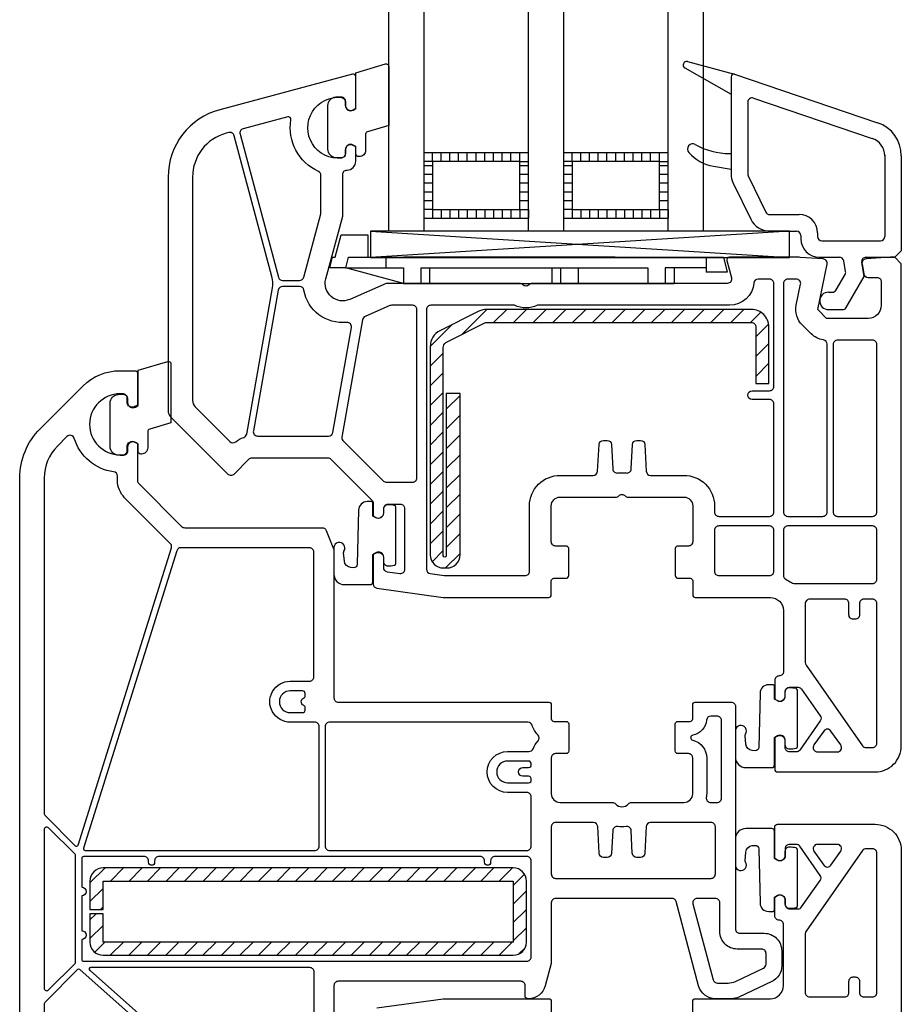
# Model space of a CAD drawing. Header units: millimetres. Extents: x 53645 to 137188, y 78097 to 135542.
# Tile 39 of 256: x 62474 to 62575, y 91612 to 91725. Entities that reach past the tile are written whole.
import ezdxf

# ---------------------------------------------------------------- set-up
doc = ezdxf.new("R2010")
doc.units = ezdxf.units.MM

# ---------------------------------------------------------------- blocks, each defined once
blk = doc.blocks.new('3432')
at = {"color": 0}
for p, q in [((-16550.97, 7017.55), (-16545.6, 7016.11)), ((-16551.27, 7016.82), (-16545.97, 7013.82)), ((-16545.97, 7015.82), (-16545.97, 7004.67)), ((-16545.67, 7016.12), (-16545.67, 7016.12)), ((-16545.58, 7016.11), (-16529.19, 7010.54)), ((-16543.41, 7013.36), (-16529.8, 7008.74)), ((-16544.07, 7012.89), (-16544.07, 7004.67)), ((-16580.19, 7006.1), (-16580.19, 7007.1)), ((-16579.19, 7006.1), (-16579.19, 7007.1)), ((-16578.19, 7006.1), (-16578.19, 7007.1)), ((-16577.19, 7006.1), (-16577.19, 7007.1)), ((-16576.19, 7006.1), (-16576.19, 7007.1)), ((-16575.19, 7006.1), (-16575.19, 7007.1)), ((-16574.19, 7006.1), (-16574.19, 7007.1)), ((-16573.19, 7006.1), (-16573.19, 7007.1)), ((-16572.19, 7006.1), (-16572.19, 7007.1)), ((-16571.19, 7006.1), (-16571.19, 7007.1)), ((-16570.19, 7006.1), (-16570.19, 7007.1)), ((-16570.19, 7006.1), (-16570.19, 7007.1)), ((-16569.19, 7006.1), (-16569.19, 7007.1)), ((-16564.19, 7006.1), (-16564.19, 7007.1)), ((-16563.19, 7006.1), (-16563.19, 7007.1)), ((-16562.19, 7006.1), (-16562.19, 7007.1)), ((-16561.19, 7006.1), (-16561.19, 7007.1)), ((-16560.19, 7006.1), (-16560.19, 7007.1)), ((-16559.19, 7006.1), (-16559.19, 7007.1)), ((-16558.19, 7006.1), (-16558.19, 7007.1)), ((-16557.19, 7006.1), (-16557.19, 7007.1)), ((-16556.19, 7006.1), (-16556.19, 7007.1)), ((-16555.19, 7006.1), (-16555.19, 7007.1)), ((-16554.19, 7006.1), (-16554.19, 7007.1)), ((-16554.19, 7006.1), (-16554.19, 7007.1)), ((-16553.19, 7006.1), (-16553.19, 7007.1)), ((-16546.15, 7007.01), (-16545.97, 7007.01)), ((-16528.37, 7006.85), (-16528.37, 6997.52)), ((-16526.47, 7006.76), (-16526.47, 6995.87)), ((-16580.19, 7006.1), (-16581.19, 7006.1)), ((-16580.19, 7005.6), (-16581.19, 7005.6)), ((-16570.19, 7006.1), (-16569.19, 7006.1)), ((-16569.19, 7005.6), (-16570.19, 7005.6)), ((-16564.19, 7006.1), (-16565.19, 7006.1)), ((-16564.19, 7005.6), (-16565.19, 7005.6)), ((-16554.19, 7006.1), (-16553.19, 7006.1)), ((-16553.19, 7005.6), (-16554.19, 7005.6)), ((-16548, 7005.57), (-16545.97, 7005.21)), ((-16580.19, 7004.6), (-16581.19, 7004.6)), ((-16569.19, 7004.6), (-16570.19, 7004.6)), ((-16564.19, 7004.6), (-16565.19, 7004.6)), ((-16553.19, 7004.6), (-16554.19, 7004.6)), ((-16544.02, 7004.46), (-16542, 7000.3)), ((-16580.19, 7003.6), (-16581.19, 7003.6)), ((-16569.19, 7003.6), (-16570.19, 7003.6)), ((-16564.19, 7003.6), (-16565.19, 7003.6)), ((-16553.19, 7003.6), (-16554.19, 7003.6)), ((-16545.73, 7003.62), (-16543.71, 6999.47)), ((-16580.19, 7002.6), (-16581.19, 7002.6)), ((-16569.19, 7002.6), (-16570.19, 7002.6)), ((-16564.19, 7002.6), (-16565.19, 7002.6)), ((-16553.19, 7002.6), (-16554.19, 7002.6)), ((-16580.19, 7001.6), (-16581.19, 7001.6)), ((-16580.19, 7000.6), (-16581.19, 7000.6)), ((-16580.19, 7000.6), (-16580.19, 6999.6)), ((-16579.19, 7000.6), (-16579.19, 6999.6)), ((-16578.19, 7000.6), (-16578.19, 6999.6)), ((-16577.19, 7000.6), (-16577.19, 6999.6)), ((-16576.19, 7000.6), (-16576.19, 6999.6)), ((-16575.19, 7000.6), (-16575.19, 6999.6)), ((-16574.19, 7000.6), (-16574.19, 6999.6)), ((-16573.19, 7000.6), (-16573.19, 6999.6)), ((-16572.19, 7000.6), (-16572.19, 6999.6)), ((-16571.19, 7000.6), (-16571.19, 6999.6)), ((-16569.19, 7001.6), (-16570.19, 7001.6)), ((-16570.19, 7000.6), (-16570.19, 6999.6)), ((-16570.19, 7000.6), (-16570.19, 6999.6)), ((-16570.19, 7000.6), (-16569.19, 7000.6)), ((-16569.19, 7000.6), (-16569.19, 6999.6)), ((-16564.19, 7001.6), (-16565.19, 7001.6)), ((-16564.19, 7000.6), (-16565.19, 7000.6)), ((-16564.19, 7000.6), (-16564.19, 6999.6)), ((-16563.19, 7000.6), (-16563.19, 6999.6)), ((-16562.19, 7000.6), (-16562.19, 6999.6)), ((-16561.19, 7000.6), (-16561.19, 6999.6)), ((-16560.19, 7000.6), (-16560.19, 6999.6)), ((-16559.19, 7000.6), (-16559.19, 6999.6)), ((-16558.19, 7000.6), (-16558.19, 6999.6)), ((-16557.19, 7000.6), (-16557.19, 6999.6)), ((-16556.19, 7000.6), (-16556.19, 6999.6)), ((-16555.19, 7000.6), (-16555.19, 6999.6)), ((-16553.19, 7001.6), (-16554.19, 7001.6)), ((-16554.19, 7000.6), (-16554.19, 6999.6)), ((-16554.19, 7000.6), (-16554.19, 6999.6)), ((-16554.19, 7000.6), (-16553.19, 7000.6)), ((-16553.19, 7000.6), (-16553.19, 6999.6)), ((-16541.56, 7000.02), (-16538.17, 7000.02)), ((-16591.33, 6995.12), (-16590.65, 6997.68)), ((-16590.65, 6997.68), (-16587.6, 6997.68)), ((-16587.6, 6997.68), (-16587.6, 6995.12)), ((-16587.3, 6998.1), (-16539.29, 6995.11)), ((-16539.29, 6998.1), (-16587.3, 6995.11)), ((-16541.56, 6998.12), (-16538.47, 6998.12)), ((-16537.97, 6997.62), (-16537.97, 6997.22)), ((-16536.07, 6997.92), (-16536.07, 6997.52)), ((-16535.57, 6997.02), (-16528.87, 6997.02)), ((-16591.96, 6993.92), (-16591.62, 6995.12)), ((-16591.62, 6995.12), (-16591.33, 6995.12)), ((-16590.11, 6993.92), (-16589.82, 6995.12)), ((-16589.82, 6995.12), (-16546.86, 6995.12)), ((-16585.51, 6995.12), (-16585.51, 6993.92)), ((-16559.27, 6995.12), (-16583.47, 6995.12)), ((-16548.81, 6995.12), (-16548.81, 6993.42)), ((-16546.86, 6995.12), (-16546.41, 6993.42)), ((-16535.87, 6995.12), (-16533.56, 6995.12)), ((-16530.52, 6995.12), (-16527.22, 6995.12)), ((-16526.47, 6995.87), (-16527.22, 6995.12)), ((-16590.09, 6993.92), (-16591.96, 6993.92)), ((-16590.11, 6993.92), (-16583.51, 6993.92)), ((-16583.51, 6992.12), (-16590.11, 6993.92)), ((-16589.82, 6993.92), (-16583.51, 6993.92)), ((-16583.51, 6993.92), (-16583.51, 6992.12)), ((-16581.51, 6993.92), (-16580.91, 6993.92)), ((-16581.51, 6993.92), (-16581.51, 6992.12)), ((-16581.51, 6993.92), (-16555.51, 6993.92)), ((-16580.51, 6993.92), (-16580.51, 6992.12)), ((-16566.51, 6993.92), (-16566.51, 6992.12)), ((-16565.51, 6993.92), (-16565.51, 6992.12)), ((-16563.51, 6993.92), (-16563.51, 6992.12)), ((-16555.51, 6993.92), (-16555.51, 6992.12)), ((-16553.51, 6993.92), (-16553.51, 6992.12)), ((-16548.81, 6993.92), (-16553.51, 6993.92)), ((-16552.51, 6993.92), (-16552.51, 6992.12)), ((-16532.85, 6993.47), (-16533.07, 6994.71)), ((-16530.72, 6992.92), (-16531.01, 6994.53)), ((-16546.41, 6993.42), (-16548.81, 6993.42)), ((-16533.93, 6991.37), (-16532.91, 6993.13)), ((-16532.77, 6989.37), (-16530.72, 6992.92)), ((-16583.51, 6992.12), (-16552.51, 6992.12)), ((-16534.82, 6991.12), (-16534.36, 6991.12)), ((-16576.79, 6986.29), (-16573.94, 6989.14)), ((-16573.18, 6987.64), (-16571.68, 6989.14)), ((-16570.91, 6987.64), (-16569.41, 6989.14)), ((-16568.65, 6987.64), (-16567.15, 6989.14)), ((-16566.39, 6987.64), (-16564.89, 6989.14)), ((-16564.13, 6987.64), (-16562.63, 6989.14)), ((-16561.86, 6987.64), (-16560.36, 6989.14)), ((-16559.6, 6987.64), (-16558.1, 6989.14)), ((-16557.34, 6987.64), (-16555.84, 6989.14)), ((-16555.08, 6987.64), (-16553.58, 6989.14)), ((-16552.81, 6987.64), (-16551.31, 6989.14)), ((-16550.55, 6987.64), (-16549.05, 6989.14)), ((-16548.29, 6987.64), (-16546.79, 6989.14)), ((-16546.02, 6987.64), (-16544.52, 6989.14)), ((-16543.76, 6987.64), (-16542.57, 6988.83)), ((-16534.82, 6989.12), (-16533.21, 6989.12)), ((-16580.44, 6984.9), (-16577.96, 6987.38)), ((-16543.14, 6986), (-16541.67, 6987.47)), ((-16543.14, 6983.74), (-16541.64, 6985.24)), ((-16580.44, 6982.64), (-16578.94, 6984.14)), ((-16543.14, 6981.47), (-16541.64, 6982.97)), ((-16580.44, 6980.38), (-16578.94, 6981.88)), ((-16541.71, 6980.64), (-16541.64, 6980.71)), ((-16580.44, 6978.11), (-16578.94, 6979.61)), ((-16578.6, 6977.7), (-16577.02, 6979.28)), ((-16580.44, 6975.85), (-16578.94, 6977.35)), ((-16578.6, 6975.43), (-16577.02, 6977.01)), ((-16580.44, 6973.59), (-16578.94, 6975.09)), ((-16578.6, 6973.17), (-16577.02, 6974.75)), ((-16580.44, 6971.33), (-16578.94, 6972.83)), ((-16578.6, 6970.91), (-16577.02, 6972.49)), ((-16580.44, 6969.06), (-16578.94, 6970.56)), ((-16578.6, 6968.65), (-16577.02, 6970.23)), ((-16580.44, 6966.8), (-16578.94, 6968.3)), ((-16578.6, 6966.38), (-16577.02, 6967.96)), ((-16580.44, 6964.54), (-16578.94, 6966.04)), ((-16578.6, 6964.12), (-16577.02, 6965.7)), ((-16580.44, 6962.27), (-16578.94, 6963.77)), ((-16578.6, 6961.86), (-16577.02, 6963.44)), ((-16580.23, 6960.22), (-16578.94, 6961.51)), ((-16578.7, 6959.5), (-16577.02, 6961.17)), ((-16619.42, 6923.39), (-16617.7, 6925.11)), ((-16617.07, 6923.61), (-16615.57, 6925.11)), ((-16614.95, 6923.61), (-16613.45, 6925.11)), ((-16612.83, 6923.61), (-16611.33, 6925.11)), ((-16610.71, 6923.61), (-16609.21, 6925.11)), ((-16608.59, 6923.61), (-16607.09, 6925.11)), ((-16606.47, 6923.61), (-16604.97, 6925.11)), ((-16604.35, 6923.61), (-16602.85, 6925.11)), ((-16602.23, 6923.61), (-16600.73, 6925.11)), ((-16600.1, 6923.61), (-16598.6, 6925.11)), ((-16597.98, 6923.61), (-16596.48, 6925.11)), ((-16595.86, 6923.61), (-16594.36, 6925.11)), ((-16593.74, 6923.61), (-16592.24, 6925.11)), ((-16591.62, 6923.61), (-16590.12, 6925.11)), ((-16589.5, 6923.61), (-16588, 6925.11)), ((-16587.38, 6923.61), (-16585.88, 6925.11)), ((-16585.26, 6923.61), (-16583.76, 6925.11)), ((-16583.13, 6923.61), (-16581.63, 6925.11)), ((-16581.01, 6923.61), (-16579.51, 6925.11)), ((-16578.89, 6923.61), (-16577.39, 6925.11)), ((-16576.77, 6923.61), (-16575.27, 6925.11)), ((-16574.65, 6923.61), (-16573.15, 6925.11)), ((-16572.53, 6923.61), (-16571.03, 6925.11)), ((-16570.92, 6923.1), (-16569.63, 6924.39)), ((-16619.42, 6921.27), (-16617.92, 6922.77)), ((-16570.92, 6920.98), (-16569.42, 6922.48)), ((-16618.2, 6920.36), (-16617.92, 6920.65)), ((-16570.92, 6918.86), (-16569.42, 6920.36)), ((-16619.42, 6919.15), (-16618.7, 6919.86)), ((-16619.42, 6917.03), (-16617.92, 6918.53)), ((-16570.92, 6916.74), (-16569.42, 6918.24)), ((-16618.87, 6915.45), (-16617.71, 6916.61)), ((-16617.09, 6915.11), (-16615.59, 6916.61)), ((-16614.97, 6915.11), (-16613.47, 6916.61)), ((-16612.85, 6915.11), (-16611.35, 6916.61)), ((-16610.73, 6915.11), (-16609.23, 6916.61)), ((-16608.6, 6915.11), (-16607.1, 6916.61)), ((-16606.48, 6915.11), (-16604.98, 6916.61)), ((-16604.36, 6915.11), (-16602.86, 6916.61)), ((-16602.24, 6915.11), (-16600.74, 6916.61)), ((-16600.12, 6915.11), (-16598.62, 6916.61)), ((-16598, 6915.11), (-16596.5, 6916.61)), ((-16595.88, 6915.11), (-16594.38, 6916.61)), ((-16593.76, 6915.11), (-16592.26, 6916.61)), ((-16591.63, 6915.11), (-16590.13, 6916.61)), ((-16589.51, 6915.11), (-16588.01, 6916.61)), ((-16587.39, 6915.11), (-16585.89, 6916.61)), ((-16585.27, 6915.11), (-16583.77, 6916.61)), ((-16583.15, 6915.11), (-16581.65, 6916.61)), ((-16581.03, 6915.11), (-16579.53, 6916.61)), ((-16578.91, 6915.11), (-16577.41, 6916.61)), ((-16576.78, 6915.11), (-16575.28, 6916.61)), ((-16574.66, 6915.11), (-16573.16, 6916.61)), ((-16572.54, 6915.11), (-16571.04, 6916.61)), ((-16570.28, 6915.26), (-16569.56, 6915.97))]:
    blk.add_line(p, q, dxfattribs=at)
for points in [[(-16585.19, 6998.12), (-16585.19, 7630.27), (-16581.19, 7630.27), (-16581.19, 6998.12)], [(-16569.19, 6998.12), (-16569.19, 7630.28), (-16565.19, 7630.28), (-16565.19, 6998.12)], [(-16553.19, 6998.12), (-16553.19, 7630.28), (-16549.19, 7630.28), (-16549.19, 6998.12)], [(-16569.19, 6999.6), (-16569.19, 7007.1), (-16581.19, 7007.1), (-16581.19, 6999.6)], [(-16553.19, 6999.6), (-16553.19, 7007.1), (-16565.19, 7007.1), (-16565.19, 6999.6)], [(-16570.19, 7000.6), (-16570.19, 7006.1), (-16580.19, 7006.1), (-16580.19, 7000.6)], [(-16554.19, 7000.6), (-16554.19, 7006.1), (-16564.19, 7006.1), (-16564.19, 7000.6)], [(-16585.29, 6998.1), (-16587.3, 6998.1), (-16587.3, 6995.11), (-16539.29, 6995.11), (-16539.29, 6998.1)]]:
    blk.add_lwpolyline(points, close=True, dxfattribs=at)
for points in [[(-16587.86, 7007.36, -0.414214), (-16588.56, 7006.66), (-16588.66, 7006.66, -0.414214), (-16588.96, 7006.96), (-16588.96, 7007.81), (-16589.26, 7007.98, 0.57735), (-16590.16, 7007.46), (-16590.16, 7007.01, -0.414214), (-16590.66, 7006.51), (-16590.96, 7006.51, -0.020024), (-16591.24, 7006.53, -0.390947), (-16592.16, 7007.52), (-16592.16, 7012.51, -0.390947), (-16591.24, 7013.5), (-16590.96, 7013.51), (-16590.66, 7013.51, -0.414214), (-16590.16, 7013.01), (-16590.16, 7012.56, 0.57735), (-16589.26, 7012.04), (-16588.96, 7012.22), (-16588.96, 7016.26), (-16585.57, 7017.28, -0.502334), (-16585.19, 7016.99), (-16585.19, 7010.23), (-16587.63, 7009.5, 0.349418), (-16587.86, 7009.21)], [(-16526.47, 6994.37), (-16527.22, 6995.12), (-16527.72, 6995.12), (-16530.51, 6994.94, 0.446275), (-16530.97, 6994.35), (-16530.77, 6993.23, 0.36397), (-16530.28, 6992.82), (-16529.27, 6992.82, -0.414214), (-16528.77, 6992.32), (-16528.77, 6989.62, -0.414214), (-16530.27, 6988.12), (-16535.05, 6988.12), (-16536.05, 6989.12), (-16534.98, 6994.34, 0.454146), (-16535.44, 6994.94), (-16538.06, 6995.11, 0.016582), (-16538.26, 6995.12), (-16546.17, 6995.12, 0.493145), (-16546.46, 6994.74), (-16545.93, 6992.75, -0.493145), (-16546.41, 6992.12), (-16568.76, 6992.12, 0.201513), (-16569.12, 6991.97, -0.420084), (-16569.83, 6991.97, 0.201513), (-16570.19, 6992.12), (-16585.47, 6992.12), (-16589.67, 6990.29, -0.628383), (-16592.41, 6992.64), (-16590.47, 6999.85), (-16590.47, 7004.62, -0.414214), (-16589.97, 7005.12, 0.414214), (-16588.97, 7006.12), (-16588.97, 7007.77), (-16589.27, 7007.94, 0.57735), (-16590.17, 7007.42), (-16590.17, 7006.99, -0.38517), (-16590.62, 7006.49, -1.105542), (-16590.62, 7013.45, -0.38517), (-16590.17, 7012.96), (-16590.17, 7012.52, 0.57735), (-16589.27, 7012), (-16588.97, 7012.18), (-16588.97, 7015.82, 0.493145), (-16589.35, 7016.11), (-16604.54, 7012.04, 0.339454), (-16610.47, 7004.31), (-16610.47, 6977.54, 0.198912), (-16610.18, 6976.83), (-16603.62, 6970.27, 0.414214), (-16602.91, 6970.27), (-16601.21, 6971.98, -0.198912), (-16600.85, 6972.12), (-16592.18, 6972.12, -0.198912), (-16591.83, 6971.98), (-16587.12, 6967.27, -0.198912), (-16586.97, 6966.91), (-16586.97, 6965.48), (-16586.67, 6965.3, 0.57735), (-16585.77, 6965.82), (-16585.77, 6966.32, -0.414214), (-16585.27, 6966.82), (-16583.87, 6966.82, -0.414214), (-16583.37, 6966.32), (-16583.37, 6959.33, -0.455633), (-16583.94, 6958.84), (-16585.34, 6959.03, -0.373972), (-16585.77, 6959.53), (-16585.77, 6960.72, 0.57735), (-16586.67, 6961.24), (-16586.97, 6961.07), (-16586.97, 6957.68, 0.373885), (-16586.54, 6957.19), (-16578.97, 6956.12), (-16566.87, 6956.12, 0.414214), (-16566.57, 6956.42), (-16566.57, 6958.02, -0.414214), (-16566.27, 6958.32), (-16564.87, 6958.32, 0.414214), (-16564.57, 6958.62), (-16564.57, 6961.72, 0.414214), (-16564.87, 6962.02), (-16566.07, 6962.02, -0.414214), (-16566.57, 6962.52), (-16566.57, 6966.62, -0.414214), (-16565.57, 6967.62), (-16559.19, 6967.62, 0.201513), (-16558.83, 6967.77, -0.420084), (-16558.12, 6967.77, 0.201513), (-16557.76, 6967.62), (-16551.37, 6967.62, -0.414214), (-16550.37, 6966.62), (-16550.37, 6962.52, -0.414214), (-16550.87, 6962.02), (-16552.07, 6962.02, 0.414214), (-16552.37, 6961.72), (-16552.37, 6958.62, 0.414214), (-16552.07, 6958.32), (-16550.67, 6958.32, -0.414214), (-16550.37, 6958.02), (-16550.37, 6956.42, 0.414214), (-16550.07, 6956.12), (-16541.47, 6956.12, -0.414214), (-16539.97, 6954.62), (-16539.97, 6947.62, -0.414214), (-16540.47, 6947.12, 0.414214), (-16540.97, 6946.62), (-16540.97, 6944.48), (-16540.67, 6944.3, 0.57735), (-16539.77, 6944.82), (-16539.77, 6945.32, -0.414214), (-16539.27, 6945.82), (-16538.3, 6945.82, -0.244698), (-16537.89, 6945.61), (-16535.76, 6942.56, -0.315299), (-16535.76, 6941.98), (-16538.1, 6938.63, -0.244698), (-16538.51, 6938.42), (-16539.27, 6938.42, -0.414214), (-16539.77, 6938.92), (-16539.77, 6939.72, 0.57735), (-16540.67, 6940.24), (-16540.97, 6940.07), (-16540.97, 6936.42, 0.414214), (-16540.67, 6936.12), (-16529.47, 6936.12, 0.414214), (-16526.47, 6939.12)], [(-16592.97, 7004.52, 0.293253), (-16593.26, 7004.97, -0.339137), (-16596.4, 7010.88, 0.546119), (-16596.77, 7011.22), (-16601.88, 7009.86, 0.414214), (-16602.23, 7009.24), (-16597.84, 6992.84, 0.339454), (-16597.35, 6992.47), (-16595.42, 6992.47, 0.339454), (-16594.94, 6992.84), (-16592.99, 7000.11, 0.065543), (-16592.97, 7000.24)], [(-16598.52, 6991.6, 0.109518), (-16598.58, 6992.9), (-16602.91, 7009.06, 0.414214), (-16603.52, 7009.42), (-16603.82, 7009.34, 0.339454), (-16607.67, 7004.31), (-16607.67, 6978.7, 0.198912), (-16607.38, 6977.99), (-16603.39, 6974, 0.382222), (-16602.73, 6973.96, -0.088112), (-16601.81, 6974.47, 0.274835), (-16601.47, 6974.85)], [(-16541.07, 6978.32, 0.414214), (-16541.57, 6978.82), (-16543.57, 6978.82, -1), (-16543.57, 6979.82), (-16541.57, 6979.82, 0.414214), (-16541.07, 6980.32), (-16541.07, 6992.12, 0.414214), (-16541.57, 6992.62), (-16542.87, 6992.62, 0.387795), (-16543.36, 6992.17, -0.387795), (-16546.15, 6989.62), (-16568.17, 6989.62, -0.229416), (-16570.78, 6989.62), (-16580.37, 6989.62, 0.414214), (-16580.87, 6989.12), (-16580.87, 6959.35, 0.373972), (-16580.44, 6958.85), (-16578.83, 6958.63, 0.034844), (-16578.76, 6958.62), (-16569.57, 6958.62, 0.414214), (-16569.07, 6959.12), (-16569.07, 6966.62, -0.414214), (-16565.57, 6970.12), (-16561.76, 6970.12, 0.39896), (-16561.26, 6970.6), (-16561.1, 6973.65, -0.39896), (-16560.6, 6974.12), (-16560.17, 6974.12, -0.39896), (-16559.67, 6973.65), (-16559.52, 6970.85, 0.442836), (-16558.95, 6970.39, -0.074681), (-16558, 6970.39, 0.442836), (-16557.42, 6970.85), (-16557.28, 6973.65, -0.39896), (-16556.78, 6974.12), (-16556.35, 6974.12, -0.39896), (-16555.85, 6973.65), (-16555.69, 6970.6, 0.39896), (-16555.19, 6970.12), (-16551.37, 6970.12, -0.414214), (-16547.87, 6966.62), (-16547.87, 6965.92, 0.414214), (-16547.37, 6965.42), (-16541.57, 6965.42, 0.414214), (-16541.07, 6965.92)], [(-16534.97, 6985.15, 0.372896), (-16535.4, 6985.65, -0.161969), (-16536.81, 6986.35), (-16537.81, 6987.35, -0.251647), (-16538.5, 6989.62), (-16538.01, 6992.02, 0.4743), (-16538.5, 6992.62), (-16539.47, 6992.62, 0.414214), (-16539.97, 6992.12), (-16539.97, 6965.92, 0.414214), (-16539.47, 6965.42), (-16535.47, 6965.42, 0.414214), (-16534.97, 6965.92)], [(-16589.47, 6987.06, 0.498043), (-16590.01, 6987.65, -0.394481), (-16594.91, 6991.36, 0.365019), (-16595.4, 6991.77), (-16597.36, 6991.77, 0.36397), (-16597.85, 6991.36), (-16600.7, 6975.21, 0.466308), (-16600.21, 6974.62), (-16592.08, 6974.62, 0.36397), (-16591.59, 6975.03)], [(-16581.97, 6989.12, 0.414214), (-16582.47, 6989.62), (-16584.85, 6989.62, 0.103244), (-16585.05, 6989.58), (-16587.9, 6988.34, 0.251284), (-16588.19, 6987.96), (-16590.56, 6974.5, 0.28183), (-16590.37, 6974.02, -0.034736), (-16590.06, 6973.74), (-16585.78, 6969.47, 0.198912), (-16585.43, 6969.32), (-16582.47, 6969.32, 0.414214), (-16581.97, 6969.82)], [(-16543.64, 6989.14), (-16573.97, 6989.14, 0.116434), (-16574.87, 6988.93), (-16579.34, 6986.7, 0.284079), (-16580.44, 6984.91), (-16580.44, 6961, 0.414214), (-16578.94, 6959.5), (-16578.52, 6959.5, 0.414214), (-16577.02, 6961), (-16577.02, 6979.5), (-16578.6, 6979.5), (-16578.6, 6960.9, -0.940252), (-16578.94, 6960.88), (-16578.94, 6984.78, -0.228035), (-16578.67, 6985.35), (-16574.2, 6987.59, -0.116434), (-16573.97, 6987.64), (-16543.64, 6987.64, -0.414214), (-16543.14, 6987.14), (-16543.14, 6980.64), (-16541.64, 6980.64), (-16541.64, 6987.14, 0.414214)], [(-16529.27, 6985.12, 0.414214), (-16529.77, 6985.62), (-16533.77, 6985.62, 0.414214), (-16534.27, 6985.12), (-16534.27, 6965.92, 0.414214), (-16533.77, 6965.42), (-16529.77, 6965.42, 0.414214), (-16529.27, 6965.92)], [(-16612.81, 6973.26, -0.414214), (-16613.51, 6972.56), (-16613.61, 6972.56, -0.414214), (-16613.91, 6972.86), (-16613.91, 6973.71), (-16614.21, 6973.88, 0.57735), (-16615.11, 6973.36), (-16615.11, 6972.91, -0.414214), (-16615.61, 6972.41), (-16615.91, 6972.41, -0.020024), (-16616.19, 6972.43, -0.390947), (-16617.11, 6973.42), (-16617.11, 6978.41, -0.390947), (-16616.19, 6979.4), (-16615.91, 6979.41), (-16615.61, 6979.41, -0.414214), (-16615.11, 6978.91), (-16615.11, 6978.46, 0.57735), (-16614.21, 6977.94), (-16613.91, 6978.12), (-16613.91, 6982.16), (-16610.52, 6983.18, -0.502334), (-16610.14, 6982.89), (-16610.14, 6976.13), (-16612.58, 6975.4, 0.349418), (-16612.81, 6975.11)], [(-16621.23, 6974.36, 0.565751), (-16622.06, 6974.57), (-16623.15, 6973.48, 0.198912), (-16624.67, 6969.81), (-16624.67, 6931.42, 0.198912), (-16624.53, 6931.07), (-16621.12, 6927.66, 0.563357), (-16620.79, 6927.74), (-16610.1, 6961.81, 0.279298), (-16610.22, 6962.31), (-16615.45, 6967.55, -0.199351), (-16616.27, 6969.53), (-16616.27, 6970.03, 0.375565), (-16616.71, 6970.52, -0.293055)], [(-16585.8, 6960.24, 0.414214), (-16585.3, 6959.74, 0.054959), (-16584.53, 6959.83, 0.351258), (-16584.38, 6960.02), (-16584.38, 6966.46, 0.351258), (-16584.53, 6966.66, 0.054959), (-16585.3, 6966.74, 0.414214), (-16585.8, 6966.24), (-16585.8, 6965.79, -0.57735), (-16586.7, 6965.27), (-16587, 6965.45), (-16587, 6966.91, 0.414214), (-16587.2, 6967.11), (-16587.66, 6967.11, 0.407864), (-16588.66, 6966.13), (-16588.8, 6959.92, -0.433601), (-16589.23, 6959.53), (-16589.55, 6959.56, -0.363714), (-16590.28, 6960.29), (-16590.36, 6961.25, -0.169782), (-16590.32, 6961.44, 1.241435), (-16591.48, 6961.89), (-16591.48, 6958.8, 0.414214), (-16590.28, 6957.6), (-16587.3, 6957.6, 0.414214), (-16587, 6957.9), (-16587, 6961.04), (-16586.7, 6961.21, -0.57735), (-16585.8, 6960.69)], [(-16541.07, 6963.82, 0.414214), (-16541.57, 6964.32), (-16547.37, 6964.32, 0.414214), (-16547.87, 6963.82), (-16547.87, 6959.12, 0.414214), (-16547.37, 6958.62), (-16541.57, 6958.62, 0.414214), (-16541.07, 6959.12)], [(-16529.27, 6963.82, 0.414214), (-16529.77, 6964.32), (-16539.47, 6964.32, 0.414214), (-16539.97, 6963.82), (-16539.97, 6958.65, 0.284915), (-16539.7, 6958.2, -0.045769), (-16539.07, 6957.82, 0.162278), (-16538.77, 6957.72), (-16529.77, 6957.72, 0.414214), (-16529.27, 6958.22)], [(-16619.97, 6927.12), (-16593.67, 6927.12, 0.414214), (-16593.17, 6927.62), (-16593.17, 6941.32, 0.414214), (-16593.67, 6941.82), (-16596.47, 6941.82, -1.000403), (-16596.47, 6946.52), (-16594.27, 6946.52, 0.414214), (-16593.77, 6947.02), (-16593.77, 6961.32, 0.414214), (-16594.27, 6961.82), (-16608.99, 6961.82, 0.327721), (-16609.47, 6961.47), (-16620.17, 6927.38, 0.506341)], [(-16529.27, 6955.42, 0.414214), (-16529.77, 6955.92), (-16530.77, 6955.92, 0.414214), (-16531.27, 6955.42), (-16531.27, 6954.12, -0.414214), (-16531.77, 6953.62), (-16531.97, 6953.62, -0.414214), (-16532.47, 6954.12), (-16532.47, 6955.42, 0.414214), (-16532.97, 6955.92), (-16536.98, 6955.92, 0.436376), (-16537.48, 6955.38, -0.01877), (-16537.47, 6955.12), (-16537.47, 6948.66, 0.153915), (-16537.38, 6948.37), (-16530.92, 6939.13, 0.244698), (-16530.51, 6938.92), (-16529.77, 6938.92, 0.414214), (-16529.27, 6939.42)], [(-16596.47, 6942.92), (-16595.07, 6942.92, 0.414214), (-16594.77, 6943.22), (-16594.77, 6943.48, 0.298219), (-16594.95, 6943.76, -0.654659), (-16594.95, 6944.58, 0.298219), (-16594.77, 6944.86), (-16594.77, 6945.12, 0.414214), (-16595.07, 6945.42), (-16596.47, 6945.42, 1)], [(-16539.8, 6939.26, 0.414214), (-16539.3, 6938.76, 0.054959), (-16538.53, 6938.84, 0.351258), (-16538.38, 6939.04), (-16538.38, 6945.48, 0.351258), (-16538.53, 6945.67, 0.054959), (-16539.3, 6945.76, 0.414214), (-16539.8, 6945.26), (-16539.8, 6944.81, -0.57735), (-16540.7, 6944.29), (-16541, 6944.46), (-16541, 6945.92, 0.414214), (-16541.2, 6946.12), (-16541.66, 6946.12, 0.407864), (-16542.66, 6945.14), (-16542.8, 6938.93, -0.433601), (-16543.23, 6938.54), (-16543.55, 6938.57, -0.363714), (-16544.28, 6939.3), (-16544.36, 6940.26, -0.169782), (-16544.32, 6940.46, 1.241435), (-16545.48, 6940.91), (-16545.48, 6937.82, 0.414214), (-16544.28, 6936.62), (-16541.3, 6936.62, 0.414214), (-16541, 6936.92), (-16541, 6940.05), (-16540.7, 6940.23, -0.57735), (-16539.8, 6939.71)], [(-16591.97, 6941.82, 0.414214), (-16592.47, 6941.32), (-16592.47, 6927.62, 0.414214), (-16591.97, 6927.12), (-16569.37, 6927.12, 0.414214), (-16568.87, 6927.62), (-16568.87, 6933.27, 0.414214), (-16569.37, 6933.77), (-16571.57, 6933.77, -1), (-16571.57, 6938.47), (-16569.13, 6938.47, 0.304499), (-16568.66, 6938.78, -0.095018), (-16568.09, 6939.67, 0.41121), (-16568.1, 6940.37, -0.125288), (-16568.76, 6941.47, 0.330344), (-16569.24, 6941.82)], [(-16548.28, 6942.52, 0.389983), (-16548.78, 6942.06, -0.342075), (-16550.35, 6940.35, 0.81398), (-16550.37, 6939.76, -0.345604), (-16548.77, 6937.72), (-16548.77, 6933.62, -0.040522), (-16548.81, 6933.2, 0.462498), (-16548.31, 6932.62), (-16547.57, 6932.62, 0.414214), (-16547.07, 6933.12), (-16547.07, 6942.02, 0.414214), (-16547.57, 6942.52)], [(-16534.54, 6940.81, 0.520567), (-16535.35, 6940.81), (-16536.48, 6939.21, 0.606815), (-16536.07, 6938.42), (-16533.82, 6938.42, 0.606815), (-16533.41, 6939.21)], [(-16571.57, 6937.37, 1), (-16571.57, 6934.87), (-16569.17, 6934.87, 0.490314), (-16568.88, 6935.25, 0.490314), (-16569.17, 6935.62), (-16569.82, 6935.62, -1), (-16569.82, 6936.62), (-16569.17, 6936.62, 0.490314), (-16568.88, 6937, 0.490314), (-16569.17, 6937.37)], [(-16624.16, 6929.71, 0.668179), (-16624.67, 6929.5), (-16624.67, 6911.34, 0.668179), (-16624.16, 6911.13), (-16621.13, 6914.16, 0.198912), (-16621.07, 6914.3), (-16621.07, 6926.54, 0.198912), (-16621.13, 6926.69)], [(-16566.07, 6930.32, 0.414214), (-16566.57, 6929.82), (-16566.57, 6924.42, 0.414214), (-16566.07, 6923.92), (-16548.27, 6923.92, 0.414214), (-16547.77, 6924.42), (-16547.77, 6929.82, 0.414214), (-16548.27, 6930.32), (-16555.2, 6930.32, 0.39896), (-16555.7, 6929.85), (-16555.86, 6926.8, -0.39896), (-16556.36, 6926.32), (-16556.79, 6926.32, -0.39896), (-16557.29, 6926.8), (-16557.42, 6929.39, 0.448274), (-16558.01, 6929.86, -0.083813), (-16558.94, 6929.86, 0.448274), (-16559.52, 6929.39), (-16559.66, 6926.8, -0.39896), (-16560.16, 6926.32), (-16560.59, 6926.32, -0.39896), (-16561.09, 6926.8), (-16561.25, 6929.85, 0.39896), (-16561.75, 6930.32)], [(-16539.8, 6926.54, -0.57735), (-16540.7, 6926.02), (-16541, 6926.19), (-16541, 6929.33, 0.414214), (-16541.3, 6929.63), (-16544.28, 6929.63, 0.414214), (-16545.48, 6928.43), (-16545.48, 6925.34, 1.241435), (-16544.32, 6925.79, -0.169782), (-16544.36, 6925.98), (-16544.28, 6926.94, -0.363714), (-16543.55, 6927.67), (-16543.23, 6927.7, -0.433601), (-16542.8, 6927.31), (-16542.66, 6921.1, 0.407864), (-16541.66, 6920.12), (-16541.2, 6920.12, 0.414214), (-16541, 6920.32), (-16541, 6921.78), (-16540.7, 6921.96, -0.57735), (-16539.8, 6921.44), (-16539.8, 6920.99, 0.414214), (-16539.3, 6920.49, 0.054959), (-16538.53, 6920.57, 0.351258), (-16538.38, 6920.77), (-16538.38, 6927.21, 0.351258), (-16538.53, 6927.4, 0.054959), (-16539.3, 6927.49, 0.414214), (-16539.8, 6926.99)], [(-16529.27, 6926.82, 0.414214), (-16529.77, 6927.32), (-16530.51, 6927.32, 0.244698), (-16530.92, 6927.11), (-16537.38, 6917.87, 0.153915), (-16537.47, 6917.59), (-16537.47, 6911.12, -0.01877), (-16537.48, 6910.86, 0.436376), (-16536.98, 6910.32), (-16532.97, 6910.32, 0.414214), (-16532.47, 6910.82), (-16532.47, 6912.12, -0.414214), (-16531.97, 6912.62), (-16531.77, 6912.62, -0.414214), (-16531.27, 6912.12), (-16531.27, 6910.82, 0.414214), (-16530.77, 6910.32), (-16529.77, 6910.32, 0.414214), (-16529.27, 6910.82)], [(-16533.41, 6927.04, 0.606815), (-16533.82, 6927.82), (-16536.07, 6927.82, 0.606815), (-16536.48, 6927.04), (-16535.35, 6925.43, 0.520567), (-16534.54, 6925.43)], [(-16611.52, 6926.42, 0.414214), (-16612.02, 6925.92), (-16612.02, 6925.77, -1), (-16612.72, 6925.77), (-16612.72, 6925.92, 0.414214), (-16613.22, 6926.42), (-16620.17, 6926.42, 0.414214), (-16620.37, 6926.22), (-16620.37, 6922.92, -1), (-16620.37, 6921.92), (-16620.37, 6917.92, -1), (-16620.37, 6916.92), (-16620.37, 6914.62, 0.414214), (-16620.17, 6914.42), (-16569.37, 6914.42, 0.414214), (-16568.87, 6914.92), (-16568.87, 6925.92, 0.414214), (-16569.37, 6926.42), (-16573.02, 6926.42, 0.414214), (-16573.52, 6925.92), (-16573.52, 6925.77, -1), (-16574.22, 6925.77), (-16574.22, 6925.92, 0.414214), (-16574.72, 6926.42)], [(-16570.92, 6925.11), (-16617.92, 6925.11, 0.414214), (-16619.42, 6923.61), (-16619.42, 6920.36), (-16617.92, 6920.36), (-16617.92, 6923.61), (-16570.92, 6923.61), (-16570.92, 6916.61), (-16617.92, 6916.61), (-16617.92, 6919.86), (-16619.42, 6919.86), (-16619.42, 6916.61, 0.414214), (-16617.92, 6915.11), (-16570.92, 6915.11, 0.414214), (-16569.42, 6916.61), (-16569.42, 6923.61, 0.414214)], [(-16549.86, 6921.62, 0.493145), (-16550.34, 6920.99), (-16548.01, 6912.29, 0.339454), (-16547.53, 6911.92), (-16546.32, 6911.92, 0.110636), (-16545.47, 6912.11), (-16542.26, 6913.63, 0.290275), (-16541.97, 6914.08), (-16541.97, 6915.32, 0.414214), (-16542.47, 6915.82), (-16545.27, 6915.82, -0.414214), (-16547.27, 6917.82), (-16547.27, 6921.12, 0.414214), (-16547.77, 6921.62)], [(-16603.57, 6899.27), (-16619.41, 6913.37, -0.689277), (-16619.28, 6913.72), (-16594.27, 6913.72, -0.414214), (-16593.77, 6913.22), (-16593.77, 6897.42, -0.414214), (-16594.27, 6896.92), (-16599.69, 6896.92, -0.198912), (-16600.05, 6897.07), (-16601.36, 6898.38, 0.202838), (-16603.23, 6899.14, -0.187842)], [(-16620.57, 6913.46, 0.397391), (-16620.84, 6913.46), (-16624.53, 6909.77, 0.198912), (-16624.67, 6909.42), (-16624.67, 6896.44, 0.198912), (-16623.15, 6892.76), (-16618.25, 6887.86, 0.198912), (-16615.99, 6886.92), (-16614.47, 6886.92, 0.414214), (-16613.97, 6887.42), (-16613.97, 6888.28, -0.198912), (-16613.15, 6890.26), (-16605.03, 6898.38, -0.032912), (-16604.78, 6898.6, 0.470834), (-16604.75, 6899.37)]]:
    blk.add_lwpolyline(points, format="xyb", close=True, dxfattribs=at)
for points in [[(-16627.47, 6896.44), (-16627.47, 6969.81, -0.198912), (-16625.13, 6975.46), (-16620.23, 6980.36, -0.198912), (-16615.99, 6982.12), (-16614.28, 6982.12, -0.416494), (-16613.97, 6981.82), (-16613.97, 6978.18), (-16614.27, 6978, -0.57735), (-16615.17, 6978.52), (-16615.17, 6978.97, 0.414214), (-16615.67, 6979.47), (-16615.97, 6979.47, 1), (-16615.97, 6972.47), (-16615.67, 6972.47, 0.414214), (-16615.17, 6972.97), (-16615.17, 6973.42, -0.57735), (-16614.27, 6973.94), (-16613.97, 6973.77), (-16613.97, 6969.53, 0.198912), (-16613.83, 6969.18), (-16608.92, 6964.27, 0.198912), (-16608.57, 6964.12), (-16592.81, 6964.12, -0.306678), (-16592.35, 6963.81), (-16591.51, 6961.71, -0.095415), (-16591.47, 6961.53), (-16591.47, 6944.62, 0.414214), (-16590.97, 6944.12), (-16566.87, 6944.12, -0.414214), (-16566.57, 6943.82), (-16566.57, 6942.22, 0.414214), (-16566.27, 6941.92), (-16564.87, 6941.92, -0.414214), (-16564.57, 6941.62), (-16564.57, 6938.52, -0.414214), (-16564.87, 6938.22), (-16566.07, 6938.22, 0.414214), (-16566.57, 6937.72), (-16566.57, 6933.62, 0.414214), (-16565.57, 6932.62), (-16559.59, 6932.62, -0.213422), (-16559.22, 6932.45, 0.447214), (-16557.73, 6932.45, -0.213422), (-16557.36, 6932.62), (-16551.37, 6932.62, 0.414214), (-16550.37, 6933.62), (-16550.37, 6937.72, 0.414214), (-16550.87, 6938.22), (-16552.07, 6938.22, -0.414214), (-16552.37, 6938.52), (-16552.37, 6941.62, -0.414214), (-16552.07, 6941.92), (-16550.67, 6941.92, 0.414214), (-16550.37, 6942.22), (-16550.37, 6943.82, -0.414214), (-16550.07, 6944.12), (-16545.97, 6944.12, -0.414214), (-16545.47, 6943.62), (-16545.47, 6918.12, 0.414214), (-16544.97, 6917.62), (-16542.17, 6917.62, -0.414214), (-16540.17, 6915.62), (-16540.17, 6913.89, -0.290275), (-16541.32, 6912.08), (-16545.07, 6910.31, -0.110636), (-16545.92, 6910.12), (-16547.76, 6910.12, -0.339454), (-16549.69, 6911.6), (-16552.27, 6921.25, 0.339454), (-16552.76, 6921.62), (-16566.07, 6921.62, 0.414214), (-16566.57, 6921.12), (-16566.57, 6914.16), (-16567.26, 6911.6, -0.339454), (-16569.19, 6910.12), (-16569.27, 6910.12, -0.414214), (-16569.57, 6910.42), (-16569.57, 6911.62, 0.414214), (-16570.07, 6912.12), (-16590.97, 6912.12, 0.414214), (-16591.47, 6911.62), (-16591.47, 6896.72, -0.095415)], [(-16586.54, 6909.06), (-16578.97, 6910.12), (-16566.87, 6910.12, -0.414214), (-16566.57, 6909.82), (-16566.57, 6908.22, 0.414214)], [(-16550.37, 6908.22), (-16550.37, 6909.82, -0.414214), (-16550.07, 6910.12), (-16541.47, 6910.12, 0.414214), (-16539.97, 6911.62), (-16539.97, 6918.62, 0.414214), (-16540.47, 6919.12, -0.414214), (-16540.97, 6919.62), (-16540.97, 6921.77), (-16540.67, 6921.94, -0.57735), (-16539.77, 6921.42), (-16539.77, 6920.92, 0.414214), (-16539.27, 6920.42), (-16538.3, 6920.42, 0.244698), (-16537.89, 6920.64), (-16535.76, 6923.69, 0.315299), (-16535.76, 6924.26), (-16538.1, 6927.61, 0.244698), (-16538.51, 6927.82), (-16539.27, 6927.82, 0.414214), (-16539.77, 6927.32), (-16539.77, 6926.52, -0.57735), (-16540.67, 6926), (-16540.97, 6926.18), (-16540.97, 6929.82, -0.414214), (-16540.67, 6930.12), (-16529.47, 6930.12, -0.414214), (-16526.47, 6927.12), (-16526.47, 6871.87)]]:
    blk.add_lwpolyline(points, format="xyb", dxfattribs=at)
for centre, radius, start, end in [((-16551.07, 7017.16), 0.4, 75, 240.5133), ((-16545.67, 7015.82), 0.3, 71.2519, 180), ((-16543.57, 7012.89), 0.5, 71.2519, 180), ((-16530.47, 7006.76), 4, 0, 71.2519), ((-16530.47, 7006.76), 2.1, 0, 71.2519), ((-16550.37, 7007.52), 0.6, 60.58, 222.486), ((-16546.15, 7015.01), 8, 240.58, 270), ((-16547.13, 7010.49), 5, 222.486, 260), ((-16543.57, 7004.67), 2.4, 180, 205.9205), ((-16543.57, 7004.67), 0.5, 180, 205.9205), ((-16541.56, 7000.52), 2.4, 205.9205, 270), ((-16541.56, 7000.52), 0.5, 205.9205, 270), ((-16538.17, 6997.92), 2.1, 0, 90), ((-16538.47, 6997.62), 0.5, 0, 90), ((-16535.87, 6997.22), 2.1, 180, 270), ((-16535.57, 6997.52), 0.5, 180, 270), ((-16528.87, 6997.52), 0.5, 270, 0), ((-16533.56, 6994.62), 0.5, 10, 90), ((-16530.52, 6994.62), 0.5, 90, 190), ((-16533.34, 6993.38), 0.5, 330, 10), ((-16534.82, 6990.12), 1, 90, 270), ((-16534.36, 6991.62), 0.5, 270, 330), ((-16533.21, 6989.62), 0.5, 270, 330)]:
    blk.add_arc(centre, radius, start, end, dxfattribs=at)

msp = doc.modelspace()

# ---------------------------------------------------------------- block references
msp.add_blockref('3432', (79101.57, 84702.83))

doc.saveas('drawing.dxf')
